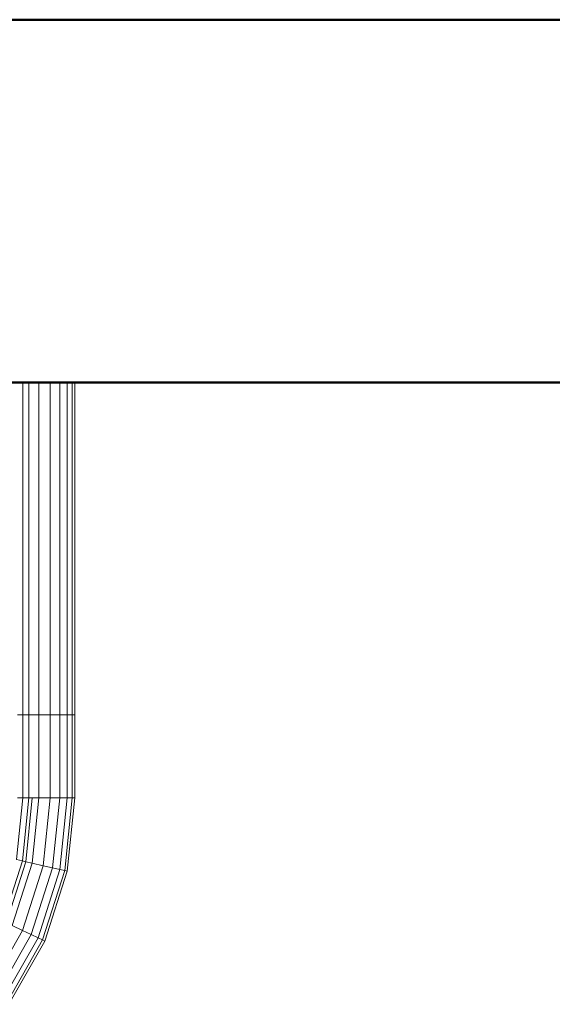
# Model space of a CAD drawing. Header units: millimetres. Extents: x 19580 to 41622, y 4748 to 42776.
# Tile 26 of 65: x 22057 to 22351, y 42233 to 42776. Entities that reach past the tile are written whole.
import ezdxf

# ---------------------------------------------------------------- set-up
doc = ezdxf.new("R2010")
doc.units = ezdxf.units.MM
for name, color, linetype, lineweight in [('A-WALL-____-MCUT', 113, 'Continuous', 50), ('A-WALL-____-OTLN', 113, 'Continuous', 20), ('M-EQPM-____-OTLN', 50, 'Continuous', 20)]:
    doc.layers.add(name, color=color, linetype=linetype, lineweight=lineweight)

# ---------------------------------------------------------------- blocks, each defined once
blk = doc.blocks.new('Прямая форма - 83 new-608743-В_Этаж 01_Отопление')
at = {"layer": 'A-WALL-____-MCUT', "color": 253}
for p, q in [((3000, 0), (0, 0)), ((0, -200), (3000, -200))]:
    blk.add_line(p, q, dxfattribs=at)
blk = doc.blocks.new('Прямая форма - SW - 005-608744-В_Этаж 01_Отопление')
blk.add_blockref('Прямая форма - 83 new-608743-В_Этаж 01_Отопление', (0, 0))
blk = doc.blocks.new('Прямая форма - 83 new-608916-В_Этаж 01_Отопление')
at = {"layer": 'M-EQPM-____-OTLN', "color": 9}
for p, q in [((271.3, -183.27), (271.3, 0)), ((274.68, -183.27), (274.68, 0)), ((280.15, -183.27), (280.15, 0)), ((286.45, -183.27), (286.45, 0)), ((291.73, -183.27), (291.73, 0)), ((295.82, -183.27), (295.82, 0)), ((298.6, -183.27), (298.6, 0)), ((299.99, -183.27), (299.99, 0)), ((271.3, -183.27), (268.48, -183.27)), ((268.48, -183.27), (271.3, -183.27)), ((274.68, -183.27), (271.3, -183.27)), ((271.3, -229.09), (271.3, -183.27)), ((271.3, -183.27), (274.68, -183.27)), ((276.59, -183.27), (274.68, -183.27)), ((274.68, -229.09), (274.68, -183.27)), ((274.68, -183.27), (276.59, -183.27)), ((280.15, -183.27), (276.59, -183.27)), ((276.59, -183.27), (280.15, -183.27)), ((286.45, -183.27), (280.15, -183.27)), ((280.15, -229.09), (280.15, -183.27)), ((280.15, -183.27), (286.45, -183.27)), ((291.73, -183.27), (286.45, -183.27)), ((286.45, -229.09), (286.45, -183.27)), ((286.45, -183.27), (291.73, -183.27)), ((295.82, -183.27), (291.73, -183.27)), ((291.73, -229.09), (291.73, -183.27)), ((291.73, -183.27), (295.82, -183.27)), ((298.6, -183.27), (295.82, -183.27)), ((295.82, -229.09), (295.82, -183.27)), ((295.82, -183.27), (298.6, -183.27)), ((299.99, -183.27), (298.6, -183.27)), ((298.6, -229.09), (298.6, -183.27)), ((298.6, -183.27), (299.99, -183.27)), ((299.99, -229.09), (299.99, -183.27)), ((267.8, -263.06), (271.3, -229.09)), ((267.8, -263.06), (271.3, -229.09)), ((271.3, -229.09), (268.48, -229.09)), ((271.3, -229.09), (268.48, -229.09)), ((271.1, -263.82), (274.68, -229.09)), ((271.1, -263.82), (274.68, -229.09)), ((274.68, -229.09), (271.3, -229.09)), ((274.68, -229.09), (271.3, -229.09)), ((272.96, -264.24), (276.59, -229.09)), ((272.96, -264.24), (276.59, -229.09)), ((276.59, -229.09), (274.68, -229.09)), ((276.59, -229.09), (274.68, -229.09)), ((276.45, -265.04), (280.15, -229.09)), ((276.45, -265.04), (280.15, -229.09)), ((280.15, -229.09), (276.59, -229.09)), ((280.15, -229.09), (276.59, -229.09)), ((286.45, -229.09), (280.15, -229.09)), ((286.45, -229.09), (280.15, -229.09)), ((282.6, -266.44), (286.45, -229.09)), ((282.6, -266.44), (286.45, -229.09)), ((291.73, -229.09), (286.45, -229.09)), ((291.73, -229.09), (286.45, -229.09)), ((287.76, -267.61), (291.73, -229.09)), ((287.76, -267.61), (291.73, -229.09)), ((295.82, -229.09), (291.73, -229.09)), ((295.82, -229.09), (291.73, -229.09)), ((291.75, -268.53), (295.82, -229.09)), ((291.75, -268.53), (295.82, -229.09)), ((294.47, -269.15), (298.6, -229.09)), ((294.47, -269.15), (298.6, -229.09)), ((298.6, -229.09), (295.82, -229.09)), ((298.6, -229.09), (295.82, -229.09)), ((295.83, -269.46), (299.99, -229.09)), ((295.83, -269.46), (299.99, -229.09)), ((299.99, -229.09), (298.6, -229.09)), ((299.99, -229.09), (298.6, -229.09)), ((260.52, -296.94), (271.1, -263.82)), ((260.52, -296.94), (271.1, -263.82)), ((262.26, -297.78), (272.96, -264.24)), ((262.26, -297.78), (272.96, -264.24)), ((265.5, -299.33), (276.45, -265.04)), ((265.5, -299.33), (276.45, -265.04)), ((271.1, -263.82), (267.8, -263.06)), ((271.1, -263.82), (267.8, -263.06)), ((272.96, -264.24), (271.1, -263.82)), ((272.96, -264.24), (271.1, -263.82)), ((276.45, -265.04), (272.96, -264.24)), ((276.45, -265.04), (272.96, -264.24)), ((282.6, -266.44), (276.45, -265.04)), ((282.6, -266.44), (276.45, -265.04)), ((271.23, -302.07), (282.6, -266.44)), ((271.23, -302.07), (282.6, -266.44)), ((276.02, -304.37), (287.76, -267.61)), ((276.02, -304.37), (287.76, -267.61)), ((279.74, -306.15), (291.75, -268.53)), ((279.74, -306.15), (291.75, -268.53)), ((282.27, -307.36), (294.47, -269.15)), ((282.27, -307.36), (294.47, -269.15)), ((287.76, -267.61), (282.6, -266.44)), ((287.76, -267.61), (282.6, -266.44)), ((283.54, -307.97), (295.83, -269.46)), ((283.54, -307.97), (295.83, -269.46)), ((291.75, -268.53), (287.76, -267.61)), ((291.75, -268.53), (287.76, -267.61)), ((294.47, -269.15), (291.75, -268.53)), ((294.47, -269.15), (291.75, -268.53)), ((295.83, -269.46), (294.47, -269.15)), ((295.83, -269.46), (294.47, -269.15)), ((252.85, -334.35), (271.23, -302.07)), ((252.85, -334.35), (271.23, -302.07)), ((271.23, -302.07), (265.5, -299.33)), ((271.23, -302.07), (265.5, -299.33)), ((276.02, -304.37), (271.23, -302.07)), ((276.02, -304.37), (271.23, -302.07)), ((257.07, -337.66), (276.02, -304.37)), ((257.07, -337.66), (276.02, -304.37)), ((260.34, -340.23), (279.74, -306.15)), ((260.34, -340.23), (279.74, -306.15)), ((262.56, -341.98), (282.27, -307.36)), ((262.56, -341.98), (282.27, -307.36)), ((263.67, -342.85), (283.54, -307.97)), ((263.67, -342.85), (283.54, -307.97)), ((279.74, -306.15), (276.02, -304.37)), ((279.74, -306.15), (276.02, -304.37)), ((282.27, -307.36), (279.74, -306.15)), ((282.27, -307.36), (279.74, -306.15)), ((283.54, -307.97), (282.27, -307.36)), ((283.54, -307.97), (282.27, -307.36))]:
    blk.add_line(p, q, dxfattribs=at)
blk = doc.blocks.new('Прямая форма - FU - 054-608917-В_Этаж 01_Отопление')
blk.add_blockref('Прямая форма - 83 new-608916-В_Этаж 01_Отопление', (0, 0))
blk = doc.blocks.new('83 new_ifc_RVT-1-В_Этаж 01_Отопление')
at = {"layer": 'A-WALL-____-OTLN', "color": 9, "lineweight": 20}
blk.add_blockref('Прямая форма - SW - 005-608744-В_Этаж 01_Отопление', (21210.28, 42775.83), dxfattribs=at)
at = {"layer": 'M-EQPM-____-OTLN', "color": 9, "lineweight": 20}
blk.add_blockref('Прямая форма - FU - 054-608917-В_Этаж 01_Отопление', (21787.83, 42575.83), dxfattribs=at)

msp = doc.modelspace()

# ---------------------------------------------------------------- block references
at = {"lineweight": 9}
msp.add_blockref('83 new_ifc_RVT-1-В_Этаж 01_Отопление', (0, 0), dxfattribs=at)

doc.saveas('drawing.dxf')
